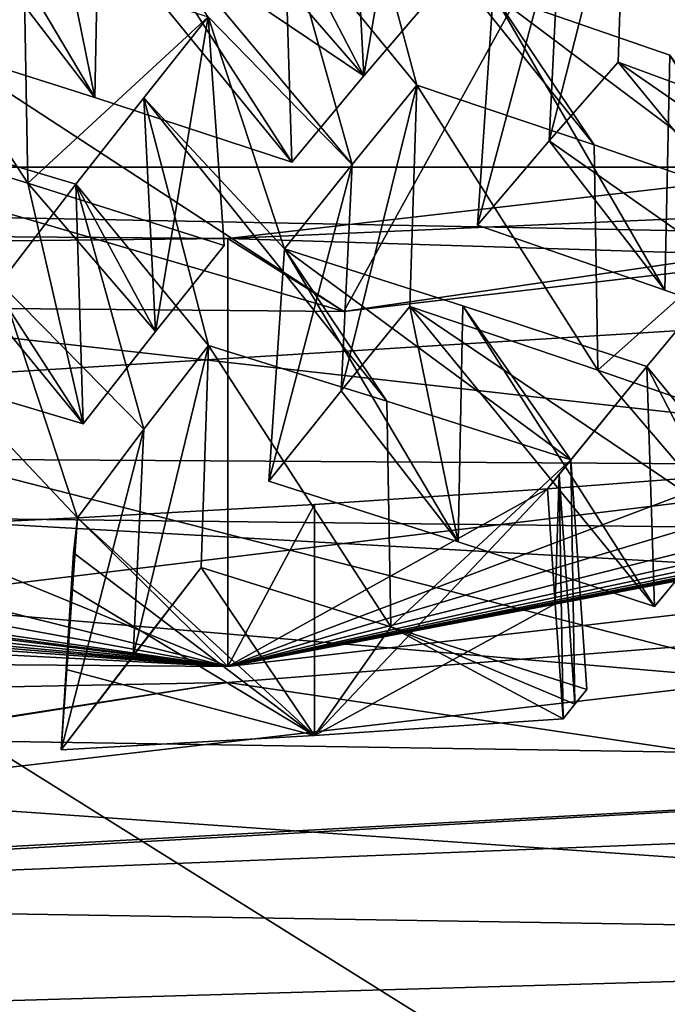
# Model space of a CAD drawing. Header units: millimetres. Extents: x -108 to 102, y -29 to 80.
# Tile 149 of 256: x -64.003 to -63.257, y 33.115 to 34.248. Entities that reach past the tile are written whole.
import ezdxf

# ---------------------------------------------------------------- set-up
doc = ezdxf.new("R2010")
doc.units = ezdxf.units.MM
doc.header["$LTSCALE"] = 65.185185
for name, color, linetype in [('116', 7, 'CONTINUOUS'), ('1165', 7, 'CONTINUOUS'), ('1243', 7, 'CONTINUOUS'), ('1259', 7, 'CONTINUOUS'), ('1278', 7, 'CONTINUOUS'), ('1409', 7, 'CONTINUOUS'), ('1418', 7, 'CONTINUOUS'), ('1423', 7, 'CONTINUOUS'), ('150', 7, 'CONTINUOUS'), ('151', 7, 'CONTINUOUS'), ('152', 7, 'CONTINUOUS'), ('1540', 7, 'CONTINUOUS'), ('1573', 7, 'CONTINUOUS'), ('160', 7, 'CONTINUOUS'), ('1600', 7, 'CONTINUOUS'), ('1634', 7, 'CONTINUOUS'), ('1645', 7, 'CONTINUOUS'), ('166', 7, 'CONTINUOUS'), ('1669', 7, 'CONTINUOUS'), ('167', 7, 'CONTINUOUS'), ('1673', 7, 'CONTINUOUS'), ('1697', 7, 'CONTINUOUS'), ('185', 7, 'CONTINUOUS'), ('2140', 7, 'CONTINUOUS'), ('2172', 7, 'CONTINUOUS'), ('2214', 7, 'CONTINUOUS'), ('2230', 7, 'CONTINUOUS'), ('2252', 7, 'CONTINUOUS'), ('2313', 7, 'CONTINUOUS'), ('2405', 7, 'CONTINUOUS'), ('2418', 7, 'CONTINUOUS'), ('464', 7, 'CONTINUOUS'), ('573', 7, 'CONTINUOUS'), ('607', 7, 'CONTINUOUS'), ('627', 7, 'CONTINUOUS'), ('646', 7, 'CONTINUOUS'), ('689', 7, 'CONTINUOUS'), ('690', 7, 'CONTINUOUS'), ('758', 7, 'CONTINUOUS'), ('767', 7, 'CONTINUOUS'), ('769', 7, 'CONTINUOUS'), ('922', 7, 'CONTINUOUS')]:
    doc.layers.add(name, color=color, linetype=linetype)

msp = doc.modelspace()

# ---------------------------------------------------------------- linework, layer by layer
at = {"layer": '116', "linetype": 'CONTINUOUS'}
for points in [[(-92.5, -10.5, 80.05), (-2.5, 79.5, 80.05), (-2.5, -10.5, 80.05), (-92.5, -10.5, 80.05)], [(-2.5, 79.5, 80.05), (-92.5, -10.5, 80.05), (-61.3855, 28.8369, 80.05), (-2.5, 79.5, 80.05)]]:
    msp.add_3dface(points, dxfattribs=at)
at = {"layer": '1165', "linetype": 'CONTINUOUS'}
for points in [[(-63.7855, 34.251, 224.0935), (-63.8596, 34.1579, 223.9035), (-63.8461, 33.8889, 223.9463), (-63.7855, 34.251, 224.0935)], [(-63.7673, 33.9877, 224.1482), (-63.7855, 34.251, 224.0935), (-63.8461, 33.8889, 223.9463), (-63.7673, 33.9877, 224.1482)], [(-63.8596, 34.1579, 223.9035), (-63.9378, 34.0583, 223.7037), (-63.8461, 33.8889, 223.9463), (-63.8596, 34.1579, 223.9035)], [(-63.9378, 34.0583, 223.7037), (-63.9293, 33.7827, 223.7337), (-63.8461, 33.8889, 223.9463), (-63.9378, 34.0583, 223.7037)]]:
    msp.add_3dface(points, dxfattribs=at)
at = {"layer": '1243', "linetype": 'CONTINUOUS'}
for points in [[(-64.149, 34.1212, 223.771), (-64.1542, 33.8498, 223.8053), (-63.9293, 33.7827, 223.7337), (-64.149, 34.1212, 223.771)], [(-63.9378, 34.0583, 223.7037), (-64.149, 34.1212, 223.771), (-63.9293, 33.7827, 223.7337), (-63.9378, 34.0583, 223.7037)]]:
    msp.add_3dface(points, dxfattribs=at)
at = {"layer": '1259', "linetype": 'CONTINUOUS'}
for points in [[(-68.0413, 33.9507, 221.7019), (-63.6293, 33.912, 221.4823), (-68.0413, 35.2003, 221.4815), (-68.0413, 33.9507, 221.7019)], [(-68.0413, 35.2003, 221.4815), (-63.6293, 33.912, 221.4823), (-65.4772, 35.1174, 221.0113), (-68.0413, 35.2003, 221.4815)], [(-65.4772, 35.1174, 221.0113), (-63.6293, 33.912, 221.4823), (-62.9162, 35.2032, 221.498), (-65.4772, 35.1174, 221.0113)], [(-63.6293, 33.912, 221.4823), (-59.9624, 34.3398, 223.9083), (-62.9162, 35.2032, 221.498), (-63.6293, 33.912, 221.4823)]]:
    msp.add_3dface(points, dxfattribs=at)
at = {"layer": '1278', "linetype": 'CONTINUOUS'}
for points in [[(-65.5, 33.2098, 221.8553), (-65.5, 33.2147, 221.9209), (-61.8119, 33.4164, 223.0651), (-65.5, 33.2098, 221.8553)], [(-62.6684, 33.3226, 222.4946), (-65.5, 33.2098, 221.8553), (-61.8119, 33.4164, 223.0651), (-62.6684, 33.3226, 222.4946)]]:
    msp.add_3dface(points, dxfattribs=at)
at = {"layer": '1409', "linetype": 'CONTINUOUS'}
for points in [[(-63.5455, 34.5391, 224.7103), (-63.62, 34.452, 224.5184), (-63.6065, 34.183, 224.561), (-63.5455, 34.5391, 224.7103)], [(-63.5273, 34.2755, 224.7651), (-63.5455, 34.5391, 224.7103), (-63.6065, 34.183, 224.561), (-63.5273, 34.2755, 224.7651)], [(-63.62, 34.452, 224.5184), (-63.6978, 34.3587, 224.3184), (-63.6065, 34.183, 224.561), (-63.62, 34.452, 224.5184)], [(-63.6978, 34.3587, 224.3184), (-63.6892, 34.0836, 224.3483), (-63.6065, 34.183, 224.561), (-63.6978, 34.3587, 224.3184)]]:
    msp.add_3dface(points, dxfattribs=at)
at = {"layer": '1418', "linetype": 'CONTINUOUS'}
for points in [[(-63.4755, 34.0113, 224.2818), (-63.2597, 33.9363, 224.2151), (-63.4575, 34.2775, 224.2437), (-63.4755, 34.0113, 224.2818)], [(-63.4575, 34.2775, 224.2437), (-63.2597, 33.9363, 224.2151), (-63.2542, 34.2068, 224.1808), (-63.4575, 34.2775, 224.2437)], [(-63.2597, 33.9363, 224.2151), (-63.0317, 33.8551, 224.1448), (-63.2542, 34.2068, 224.1808), (-63.2597, 33.9363, 224.2151)]]:
    msp.add_3dface(points, dxfattribs=at)
at = {"layer": '1423', "linetype": 'CONTINUOUS'}
for points in [[(-63.4978, 33.6469, 223.5977), (-63.6975, 33.9839, 223.6278), (-63.7155, 33.7165, 223.6661), (-63.4978, 33.6469, 223.5977)], [(-63.4924, 33.9184, 223.5633), (-63.6975, 33.9839, 223.6278), (-63.4978, 33.6469, 223.5977), (-63.4924, 33.9184, 223.5633)], [(-63.2717, 33.5725, 223.527), (-63.4924, 33.9184, 223.5633), (-63.4978, 33.6469, 223.5977), (-63.2717, 33.5725, 223.527)], [(-63.2803, 33.8487, 223.4969), (-63.4924, 33.9184, 223.5633), (-63.2717, 33.5725, 223.527), (-63.2803, 33.8487, 223.4969)]]:
    msp.add_3dface(points, dxfattribs=at)
at = {"layer": '150', "color": 7, "linetype": 'CONTINUOUS', "true_color": 0x0303ff}
for points in [[(-58.7111, 34.7103, 218.7026), (-65.5, 34.3272, 216.5303), (-59.725, 30.7142, 218.7387), (-58.7111, 34.7103, 218.7026)], [(-65.5, 34.3272, 216.5303), (-65.5, 30.4455, 217.2148), (-59.725, 30.7142, 218.7387), (-65.5, 34.3272, 216.5303)]]:
    msp.add_3dface(points, dxfattribs=at)
at = {"layer": '151', "color": 7, "linetype": 'CONTINUOUS', "true_color": 0x0303ff}
for points in [[(-65.5, 33.7504, 240.9008), (-65.5, 34.0482, 240.4754), (-61.8271, 33.9774, 239.8632), (-65.5, 33.7504, 240.9008)], [(-58.5066, 33.7082, 238.1651), (-65.5, 33.7504, 240.9008), (-61.8271, 33.9774, 239.8632), (-58.5066, 33.7082, 238.1651)], [(-65.5, 33.7504, 240.9008), (-58.5066, 33.7082, 238.1651), (-58.2409, 33.3408, 238.578), (-65.5, 33.7504, 240.9008)]]:
    msp.add_3dface(points, dxfattribs=at)
at = {"layer": '152', "color": 7, "linetype": 'CONTINUOUS', "true_color": 0x0303ff}
for points in [[(-65.5, 32.5686, 241.1091), (-65.5, 33.7504, 240.9008), (-58.2409, 33.3408, 238.578), (-65.5, 32.5686, 241.1091)], [(-65.5, 32.5686, 241.1091), (-58.2409, 33.3408, 238.578), (-61.6834, 32.4636, 240.5138), (-65.5, 32.5686, 241.1091)]]:
    msp.add_3dface(points, dxfattribs=at)
at = {"layer": '1540', "linetype": 'CONTINUOUS'}
for points in [[(-63.6197, 34.0811, 223.8271), (-63.5452, 34.1723, 224.0183), (-63.6326, 33.8204, 223.8786), (-63.6197, 34.0811, 223.8271)], [(-63.5452, 34.1723, 224.0183), (-63.5535, 33.9175, 224.0813), (-63.6326, 33.8204, 223.8786), (-63.5452, 34.1723, 224.0183)], [(-63.6975, 33.9839, 223.6278), (-63.6197, 34.0811, 223.8271), (-63.7155, 33.7165, 223.6661), (-63.6975, 33.9839, 223.6278)], [(-63.7155, 33.7165, 223.6661), (-63.6197, 34.0811, 223.8271), (-63.6326, 33.8204, 223.8786), (-63.7155, 33.7165, 223.6661)]]:
    msp.add_3dface(points, dxfattribs=at)
at = {"layer": '1573', "linetype": 'CONTINUOUS'}
for points in [[(-61.8119, 33.4164, 223.0651), (-65.5, 33.2147, 221.9209), (-61.905, 33.6323, 222.8822), (-61.8119, 33.4164, 223.0651)], [(-61.905, 33.6323, 222.8822), (-65.5, 33.2147, 221.9209), (-63.763, 33.485, 222.0468), (-61.905, 33.6323, 222.8822)], [(-63.763, 33.485, 222.0468), (-65.5, 33.2147, 221.9209), (-65.7924, 33.4451, 221.8205), (-63.763, 33.485, 222.0468)]]:
    msp.add_3dface(points, dxfattribs=at)
at = {"layer": '160', "color": 7, "linetype": 'CONTINUOUS', "true_color": 0x0303ff}
for points in [[(-63.2017, 35.0521, 162.05), (-59.6986, 32.6148, 162.05), (-65.5, 34.1, 162.05), (-63.2017, 35.0521, 162.05)], [(-59.6986, 32.6148, 162.05), (-71.3014, 32.6148, 162.05), (-65.5, 34.1, 162.05), (-59.6986, 32.6148, 162.05)]]:
    msp.add_3dface(points, dxfattribs=at)
at = {"layer": '1600', "linetype": 'CONTINUOUS'}
for points in [[(-60.4025, 34.383, 224.1535), (-63.763, 33.9957, 221.9568), (-60.4497, 34.1414, 224.2232), (-60.4025, 34.383, 224.1535)], [(-63.763, 33.9957, 221.9568), (-60.4025, 33.8906, 224.2403), (-60.4497, 34.1414, 224.2232), (-63.763, 33.9957, 221.9568)], [(-63.763, 33.9957, 221.9568), (-67.7923, 34.0271, 222.1352), (-63.763, 33.5032, 222.0436), (-63.763, 33.9957, 221.9568)], [(-63.763, 33.5032, 222.0436), (-67.7923, 34.0271, 222.1352), (-67.7656, 33.7891, 222.2252), (-63.763, 33.5032, 222.0436)], [(-60.4025, 33.8906, 224.2403), (-63.763, 33.9957, 221.9568), (-63.763, 33.5032, 222.0436), (-60.4025, 33.8906, 224.2403)], [(-67.7923, 33.5347, 222.222), (-63.763, 33.5032, 222.0436), (-67.7656, 33.7891, 222.2252), (-67.7923, 33.5347, 222.222)]]:
    msp.add_3dface(points, dxfattribs=at)
at = {"layer": '1634', "linetype": 'CONTINUOUS'}
for points in [[(-63.7936, 33.6171, 223.4666), (-63.7852, 33.8725, 223.4035), (-63.5751, 33.5491, 223.3977), (-63.7936, 33.6171, 223.4666)], [(-63.7852, 33.8725, 223.4035), (-63.5798, 33.8088, 223.3385), (-63.5751, 33.5491, 223.3977), (-63.7852, 33.8725, 223.4035)], [(-63.5798, 33.8088, 223.3385), (-63.368, 33.7411, 223.2719), (-63.5751, 33.5491, 223.3977), (-63.5798, 33.8088, 223.3385)], [(-63.5751, 33.5491, 223.3977), (-63.368, 33.7411, 223.2719), (-63.3497, 33.4768, 223.3268), (-63.5751, 33.5491, 223.3977)]]:
    msp.add_3dface(points, dxfattribs=at)
at = {"layer": '1645', "linetype": 'CONTINUOUS'}
for points in [[(-63.5535, 33.9175, 224.0813), (-63.4978, 33.6469, 223.5977), (-63.6326, 33.8204, 223.8786), (-63.5535, 33.9175, 224.0813)], [(-63.5535, 33.9175, 224.0813), (-63.3368, 33.8442, 224.0139), (-63.1893, 33.6717, 223.7389), (-63.5535, 33.9175, 224.0813)], [(-63.5535, 33.9175, 224.0813), (-63.1893, 33.6717, 223.7389), (-63.2717, 33.5725, 223.527), (-63.5535, 33.9175, 224.0813)], [(-63.5535, 33.9175, 224.0813), (-63.2717, 33.5725, 223.527), (-63.4978, 33.6469, 223.5977), (-63.5535, 33.9175, 224.0813)], [(-63.3368, 33.8442, 224.0139), (-63.1097, 33.7654, 223.9436), (-63.1893, 33.6717, 223.7389), (-63.3368, 33.8442, 224.0139)], [(-63.4978, 33.6469, 223.5977), (-63.7155, 33.7165, 223.6661), (-63.6326, 33.8204, 223.8786), (-63.4978, 33.6469, 223.5977)]]:
    msp.add_3dface(points, dxfattribs=at)
at = {"layer": '166', "linetype": 'CONTINUOUS'}
msp.add_3dface([(-65.5, 34.1, 215.05), (-65.3035, 37, 216.6947), (-63.3292, 34.9313, 215.05), (-65.5, 34.1, 215.05)], dxfattribs=at)
at = {"layer": '1669', "linetype": 'CONTINUOUS'}
for points in [[(-63.368, 33.7411, 223.2719), (-63.3814, 33.7245, 223.2374), (-63.3633, 33.46, 223.292), (-63.368, 33.7411, 223.2719)], [(-63.3497, 33.4768, 223.3268), (-63.368, 33.7411, 223.2719), (-63.3633, 33.46, 223.292), (-63.3497, 33.4768, 223.3268)], [(-63.395, 33.7076, 223.2027), (-63.386, 33.5752, 223.2298), (-63.3814, 33.7245, 223.2374), (-63.395, 33.7076, 223.2027)], [(-63.377, 33.443, 223.257), (-63.3814, 33.7245, 223.2374), (-63.386, 33.5752, 223.2298), (-63.377, 33.443, 223.257)], [(-63.3633, 33.46, 223.292), (-63.3814, 33.7245, 223.2374), (-63.377, 33.443, 223.257), (-63.3633, 33.46, 223.292)]]:
    msp.add_3dface(points, dxfattribs=at)
at = {"layer": '167', "linetype": 'CONTINUOUS'}
for points in [[(-63.2017, 35.0521, 162.05), (-65.5, 34.1, 162.05), (-63.3292, 34.9313, 215.05), (-63.2017, 35.0521, 162.05)], [(-65.5, 34.1, 162.05), (-65.5, 34.1, 215.05), (-63.3292, 34.9313, 215.05), (-65.5, 34.1, 162.05)]]:
    msp.add_3dface(points, dxfattribs=at)
at = {"layer": '1673', "linetype": 'CONTINUOUS'}
for points in [[(-65.5072, 33.2427, 240.6349), (-61.7955, 33.1824, 240.0503), (-65.5, 33.4403, 240.0923), (-65.5072, 33.2427, 240.6349)], [(-65.5, 33.4403, 240.0923), (-61.7955, 33.1824, 240.0503), (-61.9462, 33.3843, 239.5306), (-65.5, 33.4403, 240.0923)]]:
    msp.add_3dface(points, dxfattribs=at)
at = {"layer": '1697', "linetype": 'CONTINUOUS'}
for points in [[(-63.386, 33.5752, 223.2298), (-63.395, 33.7076, 223.2027), (-63.663, 33.4238, 223.1484), (-63.386, 33.5752, 223.2298)], [(-63.663, 33.4238, 223.1484), (-63.395, 33.7076, 223.2027), (-63.663, 33.6898, 223.1015), (-63.663, 33.4238, 223.1484)], [(-63.936, 33.6744, 223.0141), (-63.663, 33.4238, 223.1484), (-63.663, 33.6898, 223.1015), (-63.936, 33.6744, 223.0141)], [(-63.936, 33.6744, 223.0141), (-63.9406, 33.6339, 223.0198), (-63.663, 33.4238, 223.1484), (-63.936, 33.6744, 223.0141)], [(-63.9406, 33.6339, 223.0198), (-63.9431, 33.5925, 223.0264), (-63.663, 33.4238, 223.1484), (-63.9406, 33.6339, 223.0198)], [(-63.9431, 33.5925, 223.0264), (-63.9489, 33.5, 223.041), (-63.663, 33.4238, 223.1484), (-63.9431, 33.5925, 223.0264)], [(-63.377, 33.443, 223.257), (-63.386, 33.5752, 223.2298), (-63.663, 33.4238, 223.1484), (-63.377, 33.443, 223.257)], [(-63.9489, 33.5, 223.041), (-63.9546, 33.4075, 223.0556), (-63.663, 33.4238, 223.1484), (-63.9489, 33.5, 223.041)]]:
    msp.add_3dface(points, dxfattribs=at)
at = {"layer": '185', "linetype": 'CONTINUOUS'}
for points in [[(-60.0501, 35.7729, 243.4059), (-70.9501, 35.7724, 243.4072), (-60.05, 34.0781, 242.7484), (-60.0501, 35.7729, 243.4059)], [(-70.9501, 35.7724, 243.4072), (-70.95, 34.0779, 242.7484), (-60.05, 34.0781, 242.7484), (-70.9501, 35.7724, 243.4072)], [(-70.95, 34.0779, 242.7484), (-70.95, 32.7591, 242.0395), (-60.05, 34.0781, 242.7484), (-70.95, 34.0779, 242.7484)], [(-60.05, 34.0781, 242.7484), (-70.95, 32.7591, 242.0395), (-60.05, 32.7592, 242.0395), (-60.05, 34.0781, 242.7484)]]:
    msp.add_3dface(points, dxfattribs=at)
at = {"layer": '2140', "linetype": 'CONTINUOUS'}
for points in [[(-65.5046, 33.0761, 240.6642), (-61.7955, 33.1824, 240.0503), (-65.5072, 33.2427, 240.6349), (-65.5046, 33.0761, 240.6642)], [(-65.5046, 33.0761, 240.6642), (-61.7952, 33.0314, 240.0769), (-61.7955, 33.1824, 240.0503), (-65.5046, 33.0761, 240.6642)]]:
    msp.add_3dface(points, dxfattribs=at)
at = {"layer": '2172', "linetype": 'CONTINUOUS'}
for points in [[(-63.9546, 33.4075, 223.0556), (-63.8719, 33.5158, 223.2665), (-63.7936, 33.6171, 223.4666), (-63.9546, 33.4075, 223.0556)], [(-63.9546, 33.4075, 223.0556), (-63.7936, 33.6171, 223.4666), (-63.663, 33.4238, 223.1484), (-63.9546, 33.4075, 223.0556)], [(-63.7936, 33.6171, 223.4666), (-63.5751, 33.5491, 223.3977), (-63.663, 33.4238, 223.1484), (-63.7936, 33.6171, 223.4666)], [(-63.5751, 33.5491, 223.3977), (-63.377, 33.443, 223.257), (-63.663, 33.4238, 223.1484), (-63.5751, 33.5491, 223.3977)], [(-63.5751, 33.5491, 223.3977), (-63.3497, 33.4768, 223.3268), (-63.3633, 33.46, 223.292), (-63.5751, 33.5491, 223.3977)], [(-63.5751, 33.5491, 223.3977), (-63.3633, 33.46, 223.292), (-63.377, 33.443, 223.257), (-63.5751, 33.5491, 223.3977)]]:
    msp.add_3dface(points, dxfattribs=at)
at = {"layer": '2214', "linetype": 'CONTINUOUS'}
for points in [[(-62.6684, 33.3226, 222.4946), (-61.905, 33.6323, 222.8822), (-63.763, 33.485, 222.0468), (-62.6684, 33.3226, 222.4946)], [(-65.5, 33.2098, 221.8553), (-63.763, 33.485, 222.0468), (-65.7924, 33.4451, 221.8205), (-65.5, 33.2098, 221.8553)], [(-65.5, 33.2098, 221.8553), (-62.6684, 33.3226, 222.4946), (-63.763, 33.485, 222.0468), (-65.5, 33.2098, 221.8553)]]:
    msp.add_3dface(points, dxfattribs=at)
at = {"layer": '2230', "color": 7, "linetype": 'CONTINUOUS', "true_color": 0x303b4f}
for points in [[(-64.5131, 34.5177, 217.6102), (-58.5572, 34.9651, 220.1475), (-64.5131, 31.5637, 218.131), (-64.5131, 34.5177, 217.6102)], [(-58.5572, 34.9651, 220.1475), (-61.331, 31.7055, 218.9353), (-64.5131, 31.5637, 218.131), (-58.5572, 34.9651, 220.1475)]]:
    msp.add_3dface(points, dxfattribs=at)
at = {"layer": '2252', "linetype": 'CONTINUOUS'}
for points in [[(-63.0991, 34.1198, 224.6338), (-63.3135, 34.1986, 224.6994), (-63.3052, 34.4531, 224.6364), (-63.0991, 34.1198, 224.6338)], [(-63.0991, 34.1198, 224.6338), (-63.3052, 34.4531, 224.6364), (-63.1033, 34.3791, 224.5746), (-63.0991, 34.1198, 224.6338)]]:
    msp.add_3dface(points, dxfattribs=at)
at = {"layer": '2313', "linetype": 'CONTINUOUS'}
for points in [[(-61.6076, 33.9149, 224.3784), (-61.4926, 33.9355, 224.4951), (-63.763, 33.5032, 222.0436), (-61.6076, 33.9149, 224.3784)], [(-61.4926, 33.9355, 224.4951), (-60.4025, 33.8906, 224.2403), (-63.763, 33.5032, 222.0436), (-61.4926, 33.9355, 224.4951)], [(-61.7099, 33.8976, 224.2802), (-61.6076, 33.9149, 224.3784), (-63.763, 33.5032, 222.0436), (-61.7099, 33.8976, 224.2802)], [(-61.8147, 33.8808, 224.1847), (-61.7099, 33.8976, 224.2802), (-63.763, 33.5032, 222.0436), (-61.8147, 33.8808, 224.1847)], [(-61.9561, 33.8594, 224.0635), (-61.8147, 33.8808, 224.1847), (-63.763, 33.5032, 222.0436), (-61.9561, 33.8594, 224.0635)], [(-62.1017, 33.8389, 223.947), (-61.9561, 33.8594, 224.0635), (-63.763, 33.5032, 222.0436), (-62.1017, 33.8389, 223.947)], [(-62.2836, 33.8151, 223.8123), (-62.1017, 33.8389, 223.947), (-63.763, 33.5032, 222.0436), (-62.2836, 33.8151, 223.8123)], [(-62.471, 33.7927, 223.6851), (-62.2836, 33.8151, 223.8123), (-63.763, 33.5032, 222.0436), (-62.471, 33.7927, 223.6851)], [(-62.471, 33.7927, 223.6851), (-63.763, 33.5032, 222.0436), (-62.7147, 33.7664, 223.5358), (-62.471, 33.7927, 223.6851)], [(-63.763, 33.5032, 222.0436), (-62.966, 33.7423, 223.3992), (-62.7147, 33.7664, 223.5358), (-63.763, 33.5032, 222.0436)], [(-63.1784, 33.7242, 223.2964), (-62.966, 33.7423, 223.3992), (-63.763, 33.5032, 222.0436), (-63.1784, 33.7242, 223.2964)], [(-63.395, 33.7076, 223.2027), (-63.1784, 33.7242, 223.2964), (-63.763, 33.5032, 222.0436), (-63.395, 33.7076, 223.2027)], [(-63.395, 33.7076, 223.2027), (-63.763, 33.5032, 222.0436), (-63.663, 33.6898, 223.1015), (-63.395, 33.7076, 223.2027)], [(-67.3878, 33.693, 223.1194), (-63.763, 33.5032, 222.0436), (-67.7923, 33.5347, 222.222), (-67.3878, 33.693, 223.1194)], [(-67.3878, 33.693, 223.1194), (-65.3604, 33.6353, 222.7924), (-63.763, 33.5032, 222.0436), (-67.3878, 33.693, 223.1194)], [(-63.763, 33.5032, 222.0436), (-63.936, 33.6744, 223.0141), (-63.663, 33.6898, 223.1015), (-63.763, 33.5032, 222.0436)], [(-64.1555, 33.6639, 222.9549), (-63.936, 33.6744, 223.0141), (-63.763, 33.5032, 222.0436), (-64.1555, 33.6639, 222.9549)], [(-64.5615, 33.649, 222.8701), (-64.3773, 33.6551, 222.9046), (-63.763, 33.5032, 222.0436), (-64.5615, 33.649, 222.8701)], [(-64.3773, 33.6551, 222.9046), (-64.1555, 33.6639, 222.9549), (-63.763, 33.5032, 222.0436), (-64.3773, 33.6551, 222.9046)], [(-64.8885, 33.6409, 222.8242), (-64.7468, 33.644, 222.8417), (-63.763, 33.5032, 222.0436), (-64.8885, 33.6409, 222.8242)], [(-64.7468, 33.644, 222.8417), (-64.5615, 33.649, 222.8701), (-63.763, 33.5032, 222.0436), (-64.7468, 33.644, 222.8417)], [(-65.3604, 33.6353, 222.7924), (-65.1954, 33.6364, 222.799), (-63.763, 33.5032, 222.0436), (-65.3604, 33.6353, 222.7924)], [(-65.1954, 33.6364, 222.799), (-65.0306, 33.6385, 222.8104), (-63.763, 33.5032, 222.0436), (-65.1954, 33.6364, 222.799)], [(-65.0306, 33.6385, 222.8104), (-64.8885, 33.6409, 222.8242), (-63.763, 33.5032, 222.0436), (-65.0306, 33.6385, 222.8104)]]:
    msp.add_3dface(points, dxfattribs=at)
at = {"layer": '2405', "linetype": 'CONTINUOUS'}
for points in [[(-63.3135, 34.1986, 224.6994), (-63.3929, 34.1081, 224.4944), (-63.3052, 34.4531, 224.6364), (-63.3135, 34.1986, 224.6994)], [(-63.3929, 34.1081, 224.4944), (-63.3801, 34.3679, 224.4432), (-63.3052, 34.4531, 224.6364), (-63.3929, 34.1081, 224.4944)], [(-63.3929, 34.1081, 224.4944), (-63.4755, 34.0113, 224.2818), (-63.3801, 34.3679, 224.4432), (-63.3929, 34.1081, 224.4944)], [(-63.4755, 34.0113, 224.2818), (-63.4575, 34.2775, 224.2437), (-63.3801, 34.3679, 224.4432), (-63.4755, 34.0113, 224.2818)]]:
    msp.add_3dface(points, dxfattribs=at)
at = {"layer": '2418', "linetype": 'CONTINUOUS'}
for points in [[(-61.9462, 33.6489, 239.484), (-65.5, 33.6899, 240.0483), (-61.9462, 33.3843, 239.5306), (-61.9462, 33.6489, 239.484)], [(-65.5, 33.6899, 240.0483), (-65.5, 33.4403, 240.0923), (-61.9462, 33.3843, 239.5306), (-65.5, 33.6899, 240.0483)]]:
    msp.add_3dface(points, dxfattribs=at)
at = {"layer": '464', "linetype": 'CONTINUOUS'}
for points in [[(-63.3929, 34.1081, 224.4944), (-63.3135, 34.1986, 224.6994), (-63.0317, 33.8551, 224.1448), (-63.3929, 34.1081, 224.4944)], [(-63.3135, 34.1986, 224.6994), (-63.0991, 34.1198, 224.6338), (-62.9496, 33.947, 224.3569), (-63.3135, 34.1986, 224.6994)], [(-63.0317, 33.8551, 224.1448), (-63.3135, 34.1986, 224.6994), (-62.9496, 33.947, 224.3569), (-63.0317, 33.8551, 224.1448)], [(-63.4755, 34.0113, 224.2818), (-63.3929, 34.1081, 224.4944), (-63.2597, 33.9363, 224.2151), (-63.4755, 34.0113, 224.2818)], [(-63.2597, 33.9363, 224.2151), (-63.3929, 34.1081, 224.4944), (-63.0317, 33.8551, 224.1448), (-63.2597, 33.9363, 224.2151)]]:
    msp.add_3dface(points, dxfattribs=at)
at = {"layer": '573', "linetype": 'CONTINUOUS'}
for points in [[(-64.211, 34.1261, 224.2883), (-64.2027, 34.3806, 224.2253), (-63.9932, 34.0595, 224.2193), (-64.211, 34.1261, 224.2883)], [(-63.9932, 34.0595, 224.2193), (-64.2027, 34.3806, 224.2253), (-63.9978, 34.3181, 224.1604), (-63.9932, 34.0595, 224.2193)], [(-63.7855, 34.251, 224.0935), (-63.9932, 34.0595, 224.2193), (-63.9978, 34.3181, 224.1604), (-63.7855, 34.251, 224.0935)], [(-63.7673, 33.9877, 224.1482), (-63.9932, 34.0595, 224.2193), (-63.7855, 34.251, 224.0935), (-63.7673, 33.9877, 224.1482)]]:
    msp.add_3dface(points, dxfattribs=at)
at = {"layer": '607', "linetype": 'CONTINUOUS'}
for points in [[(-61.8271, 33.9774, 239.8632), (-65.5, 34.0482, 240.4754), (-61.9462, 33.6489, 239.484), (-61.8271, 33.9774, 239.8632)], [(-61.9462, 33.6489, 239.484), (-65.5, 34.0482, 240.4754), (-65.5, 33.6899, 240.0483), (-61.9462, 33.6489, 239.484)]]:
    msp.add_3dface(points, dxfattribs=at)
at = {"layer": '627', "linetype": 'CONTINUOUS'}
for points in [[(-60.4025, 34.383, 224.1535), (-63.6293, 33.912, 221.4823), (-63.763, 33.9957, 221.9568), (-60.4025, 34.383, 224.1535)], [(-59.9624, 34.3398, 223.9083), (-63.6293, 33.912, 221.4823), (-60.4025, 34.383, 224.1535), (-59.9624, 34.3398, 223.9083)], [(-68.0413, 33.9507, 221.7019), (-67.7923, 34.0271, 222.1352), (-63.763, 33.9957, 221.9568), (-68.0413, 33.9507, 221.7019)], [(-63.6293, 33.912, 221.4823), (-68.0413, 33.9507, 221.7019), (-63.763, 33.9957, 221.9568), (-63.6293, 33.912, 221.4823)]]:
    msp.add_3dface(points, dxfattribs=at)
at = {"layer": '646', "linetype": 'CONTINUOUS'}
for points in [[(-64.133, 34.2266, 224.4877), (-63.9161, 34.158, 224.4193), (-64.115, 34.4931, 224.4495), (-64.133, 34.2266, 224.4877)], [(-64.115, 34.4931, 224.4495), (-63.9161, 34.158, 224.4193), (-63.9107, 34.4284, 224.3851), (-64.115, 34.4931, 224.4495)], [(-63.9161, 34.158, 224.4193), (-63.6892, 34.0836, 224.3483), (-63.9107, 34.4284, 224.3851), (-63.9161, 34.158, 224.4193)], [(-63.9107, 34.4284, 224.3851), (-63.6892, 34.0836, 224.3483), (-63.6978, 34.3587, 224.3184), (-63.9107, 34.4284, 224.3851)]]:
    msp.add_3dface(points, dxfattribs=at)
at = {"layer": '689', "linetype": 'CONTINUOUS'}
for points in [[(-63.5452, 34.1723, 224.0183), (-63.6978, 34.3587, 224.3184), (-63.62, 34.452, 224.5184), (-63.5452, 34.1723, 224.0183)], [(-63.3413, 34.1036, 223.9548), (-63.5452, 34.1723, 224.0183), (-63.62, 34.452, 224.5184), (-63.3413, 34.1036, 223.9548)], [(-63.4575, 34.2775, 224.2437), (-63.3413, 34.1036, 223.9548), (-63.62, 34.452, 224.5184), (-63.4575, 34.2775, 224.2437)], [(-63.7855, 34.251, 224.0935), (-63.9107, 34.4284, 224.3851), (-63.6197, 34.0811, 223.8271), (-63.7855, 34.251, 224.0935)], [(-63.9107, 34.4284, 224.3851), (-63.6978, 34.3587, 224.3184), (-63.6197, 34.0811, 223.8271), (-63.9107, 34.4284, 224.3851)], [(-63.6197, 34.0811, 223.8271), (-63.6978, 34.3587, 224.3184), (-63.5452, 34.1723, 224.0183), (-63.6197, 34.0811, 223.8271)], [(-63.128, 34.0299, 223.8887), (-63.3413, 34.1036, 223.9548), (-63.4575, 34.2775, 224.2437), (-63.128, 34.0299, 223.8887)], [(-63.128, 34.0299, 223.8887), (-63.4575, 34.2775, 224.2437), (-63.2542, 34.2068, 224.1808), (-63.128, 34.0299, 223.8887)], [(-63.7855, 34.251, 224.0935), (-63.6975, 33.9839, 223.6278), (-63.8596, 34.1579, 223.9035), (-63.7855, 34.251, 224.0935)], [(-63.6975, 33.9839, 223.6278), (-63.7855, 34.251, 224.0935), (-63.6197, 34.0811, 223.8271), (-63.6975, 33.9839, 223.6278)], [(-63.8596, 34.1579, 223.9035), (-63.7852, 33.8725, 223.4035), (-63.9378, 34.0583, 223.7037), (-63.8596, 34.1579, 223.9035)], [(-63.5798, 33.8088, 223.3385), (-63.7852, 33.8725, 223.4035), (-63.8596, 34.1579, 223.9035), (-63.5798, 33.8088, 223.3385)], [(-63.6975, 33.9839, 223.6278), (-63.5798, 33.8088, 223.3385), (-63.8596, 34.1579, 223.9035), (-63.6975, 33.9839, 223.6278)], [(-63.9378, 34.0583, 223.7037), (-64.0255, 33.9446, 223.4798), (-64.149, 34.1212, 223.771), (-63.9378, 34.0583, 223.7037)], [(-63.8597, 33.7765, 223.2133), (-64.0255, 33.9446, 223.4798), (-63.9378, 34.0583, 223.7037), (-63.8597, 33.7765, 223.2133)], [(-63.7852, 33.8725, 223.4035), (-63.8597, 33.7765, 223.2133), (-63.9378, 34.0583, 223.7037), (-63.7852, 33.8725, 223.4035)], [(-63.368, 33.7411, 223.2719), (-63.5798, 33.8088, 223.3385), (-63.6975, 33.9839, 223.6278), (-63.368, 33.7411, 223.2719)], [(-63.368, 33.7411, 223.2719), (-63.6975, 33.9839, 223.6278), (-63.4924, 33.9184, 223.5633), (-63.368, 33.7411, 223.2719)], [(-64.0255, 33.9446, 223.4798), (-63.936, 33.6744, 223.0141), (-64.0995, 33.8472, 223.291), (-64.0255, 33.9446, 223.4798)], [(-63.8597, 33.7765, 223.2133), (-63.936, 33.6744, 223.0141), (-64.0255, 33.9446, 223.4798), (-63.8597, 33.7765, 223.2133)], [(-63.2028, 33.9418, 223.6961), (-63.1784, 33.7242, 223.2964), (-63.2803, 33.8487, 223.4969), (-63.2028, 33.9418, 223.6961)], [(-63.2803, 33.8487, 223.4969), (-63.368, 33.7411, 223.2719), (-63.4924, 33.9184, 223.5633), (-63.2803, 33.8487, 223.4969)], [(-63.936, 33.6744, 223.0141), (-64.1555, 33.6639, 222.9549), (-64.0995, 33.8472, 223.291), (-63.936, 33.6744, 223.0141)], [(-63.395, 33.7076, 223.2027), (-63.3814, 33.7245, 223.2374), (-63.2803, 33.8487, 223.4969), (-63.395, 33.7076, 223.2027)], [(-63.1784, 33.7242, 223.2964), (-63.395, 33.7076, 223.2027), (-63.2803, 33.8487, 223.4969), (-63.1784, 33.7242, 223.2964)], [(-63.368, 33.7411, 223.2719), (-63.2803, 33.8487, 223.4969), (-63.3814, 33.7245, 223.2374), (-63.368, 33.7411, 223.2719)]]:
    msp.add_3dface(points, dxfattribs=at)
at = {"layer": '690', "linetype": 'CONTINUOUS'}
for points in [[(-64.211, 34.1261, 224.2883), (-63.9932, 34.0595, 224.2193), (-63.9293, 33.7827, 223.7337), (-64.211, 34.1261, 224.2883)], [(-64.1542, 33.8498, 223.8053), (-64.211, 34.1261, 224.2883), (-63.9293, 33.7827, 223.7337), (-64.1542, 33.8498, 223.8053)], [(-63.9932, 34.0595, 224.2193), (-63.7673, 33.9877, 224.1482), (-63.8461, 33.8889, 223.9463), (-63.9932, 34.0595, 224.2193)], [(-63.9293, 33.7827, 223.7337), (-63.9932, 34.0595, 224.2193), (-63.8461, 33.8889, 223.9463), (-63.9293, 33.7827, 223.7337)]]:
    msp.add_3dface(points, dxfattribs=at)
at = {"layer": '758', "linetype": 'CONTINUOUS'}
for points in [[(-63.8597, 33.7765, 223.2133), (-63.7852, 33.8725, 223.4035), (-63.8719, 33.5158, 223.2665), (-63.8597, 33.7765, 223.2133)], [(-63.8719, 33.5158, 223.2665), (-63.7852, 33.8725, 223.4035), (-63.7936, 33.6171, 223.4666), (-63.8719, 33.5158, 223.2665)], [(-63.936, 33.6744, 223.0141), (-63.8597, 33.7765, 223.2133), (-63.9546, 33.4075, 223.0556), (-63.936, 33.6744, 223.0141)], [(-63.9546, 33.4075, 223.0556), (-63.8597, 33.7765, 223.2133), (-63.8719, 33.5158, 223.2665), (-63.9546, 33.4075, 223.0556)], [(-63.936, 33.6744, 223.0141), (-63.9546, 33.4075, 223.0556), (-63.9489, 33.5, 223.041), (-63.936, 33.6744, 223.0141)], [(-63.9431, 33.5925, 223.0264), (-63.936, 33.6744, 223.0141), (-63.9489, 33.5, 223.041), (-63.9431, 33.5925, 223.0264)], [(-63.9406, 33.6339, 223.0198), (-63.936, 33.6744, 223.0141), (-63.9431, 33.5925, 223.0264), (-63.9406, 33.6339, 223.0198)]]:
    msp.add_3dface(points, dxfattribs=at)
at = {"layer": '767', "linetype": 'CONTINUOUS'}
for points in [[(-63.9161, 34.158, 224.4193), (-64.0494, 34.3319, 224.7014), (-63.971, 34.4285, 224.9026), (-63.9161, 34.158, 224.4193)], [(-63.6892, 34.0836, 224.3483), (-63.9161, 34.158, 224.4193), (-63.971, 34.4285, 224.9026), (-63.6892, 34.0836, 224.3483)], [(-63.6892, 34.0836, 224.3483), (-63.971, 34.4285, 224.9026), (-63.6065, 34.183, 224.561), (-63.6892, 34.0836, 224.3483)], [(-63.971, 34.4285, 224.9026), (-63.7558, 34.3555, 224.8357), (-63.6065, 34.183, 224.561), (-63.971, 34.4285, 224.9026)], [(-63.7558, 34.3555, 224.8357), (-63.5273, 34.2755, 224.7651), (-63.6065, 34.183, 224.561), (-63.7558, 34.3555, 224.8357)], [(-63.9161, 34.158, 224.4193), (-64.133, 34.2266, 224.4877), (-64.0494, 34.3319, 224.7014), (-63.9161, 34.158, 224.4193)]]:
    msp.add_3dface(points, dxfattribs=at)
at = {"layer": '769', "linetype": 'CONTINUOUS'}
for points in [[(-63.5535, 33.9175, 224.0813), (-63.5452, 34.1723, 224.0183), (-63.3368, 33.8442, 224.0139), (-63.5535, 33.9175, 224.0813)], [(-63.5452, 34.1723, 224.0183), (-63.3413, 34.1036, 223.9548), (-63.3368, 33.8442, 224.0139), (-63.5452, 34.1723, 224.0183)], [(-63.3413, 34.1036, 223.9548), (-63.128, 34.0299, 223.8887), (-63.3368, 33.8442, 224.0139), (-63.3413, 34.1036, 223.9548)], [(-63.3368, 33.8442, 224.0139), (-63.128, 34.0299, 223.8887), (-63.1097, 33.7654, 223.9436), (-63.3368, 33.8442, 224.0139)]]:
    msp.add_3dface(points, dxfattribs=at)
at = {"layer": '922', "linetype": 'CONTINUOUS'}
for points in [[(-63.2028, 33.9418, 223.6961), (-63.2803, 33.8487, 223.4969), (-63.1893, 33.6717, 223.7389), (-63.2028, 33.9418, 223.6961)], [(-63.1893, 33.6717, 223.7389), (-63.2803, 33.8487, 223.4969), (-63.2717, 33.5725, 223.527), (-63.1893, 33.6717, 223.7389)]]:
    msp.add_3dface(points, dxfattribs=at)

doc.saveas('drawing.dxf')
